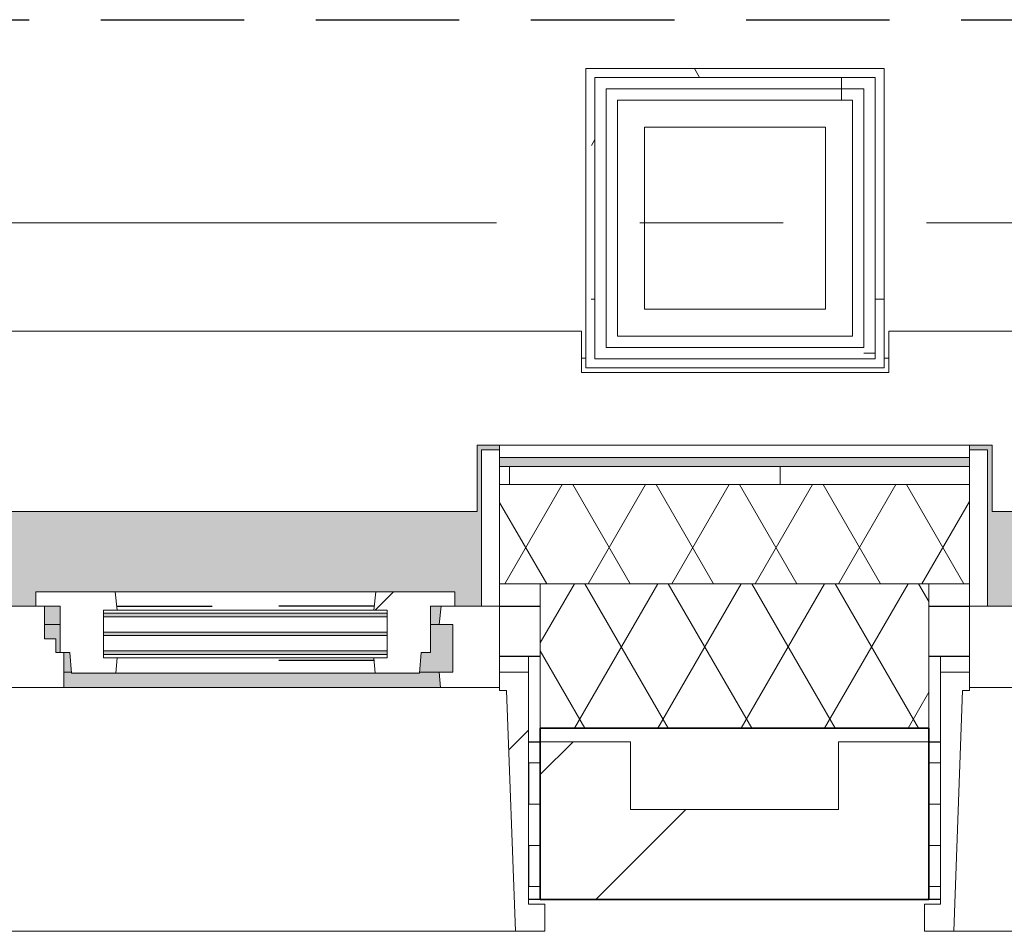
# Model space of a CAD drawing. Extents: x 3165 to 57695, y -7842 to 39081.
# Tile 81 of 248: x 49558 to 50648, y 2043 to 3053. Entities that reach past the tile are written whole.
import ezdxf

# ---------------------------------------------------------------- set-up
doc = ezdxf.new("R2010")
doc.units = 0
doc.header["$LTSCALE"] = 50
for name, pattern in [('HIDDEN2', [4.7625, 3.175, -1.5875]), ('Onderlegger 3e verdieping$0$gestippeld', [6.35, 3.175, -3.175]), ('Onderlegger 3e verdieping$0$stramien', [22.225, 12.7, -3.175, 3.175, -3.175])]:
    doc.linetypes.add(name, pattern=pattern)
doc.layers.get('0').update_dxf_attribs({"linetype": 'CONTINUOUS'})
for name, color, linetype, lineweight in [('Onderlegger 3e verdieping$0$A-FLOR-OTLN', 8, 'CONTINUOUS', 18), ('Onderlegger 3e verdieping$0$A-GLAZ', 8, 'CONTINUOUS', 25), ('Onderlegger 3e verdieping$0$A-GLAZ-GLAS', 8, 'CONTINUOUS', 25), ('Onderlegger 3e verdieping$0$A-WALL', 8, 'CONTINUOUS', 25), ('Onderlegger 3e verdieping$0$A-WALL-PATT', 8, 'CONTINUOUS', 50), ('Onderlegger 3e verdieping$0$I-WALL', 8, 'CONTINUOUS', 25), ('Onderlegger 3e verdieping$0$S-GRID', 8, 'CONTINUOUS', 18)]:
    doc.layers.add(name, color=color, linetype=linetype, lineweight=lineweight)
pattern_1 = [(0, (36681.597, -4943.396), (0, 45.688), []), (90, (36681.6, -4943.4), (-105, 45.688), [45.688, -45.688])]
pattern_2 = [(45, (-49432.9, -2253.2), (-212.132, 212.132), [])]
pattern_3 = [(45, (-51266.24, -2253.2), (-212.132, 212.132), [])]
pattern_4 = [(0, (0, 0), (406.4, 101.6), [33.528, -271.272, 33.528, -271.272, -1625.6]), (0, (0, 0), (406.4, 101.6), [-609.6, 33.528, -576.072, 33.528, -271.272, -711.2]), (0, (0, 0), (406.4, 101.6), [-1524, 33.528, -169.672, 33.528, -474.472]), (120, (152.4, 50.8), (-291.18818, 301.15272), [33.528, -271.272, 33.528, -271.272, -1625.6]), (120, (152.4, 50.8), (-291.18818, 301.15272), [-609.6, 33.528, -576.072, 33.528, -271.272, -711.2]), (120, (152.4, 50.8), (-291.18818, 301.15272), [-1524, 33.528, -169.672, 33.528, -474.472]), (240, (203.2, 254), (-115.21182, -402.75272), [33.528, -271.272, 33.528, -271.272, -1625.6]), (240, (203.2, 254), (-115.21182, -402.75272), [-609.6, 33.528, -576.072, 33.528, -271.272, -711.2]), (240, (203.2, 254), (-115.21182, -402.75272), [-1524, 33.528, -169.672, 33.528, -474.472])]
pattern_5 = [(270, (50117.6, 2999), (500, -7e-12), []), (270, (50067.6, 2999), (500, -7e-12), []), (270, (50017.6, 2999), (500, -7e-12), []), (270, (49967.6, 2999), (500, -7e-12), [])]

# ---------------------------------------------------------------- blocks, each defined once
blk = doc.blocks.new('Onderlegger 3e verdieping$0$31_KA_Houten kozijn metselwerkgevel met draaiend deel verdieping - 31_KA_Houten kozijn metselwerkgevel met draaiend deel verdieping-V237-Plotview 3e Verdieping - schaal 1 op 100')
at = {"layer": 'Onderlegger 3e verdieping$0$A-GLAZ'}
blk.add_hatch(color=256, dxfattribs=at).paths.add_polyline_path([(143, 150), (143, 166), (607, 166), (607, 150), (636.5, 150), (636.5, 323.5), (656.5, 323.5), (656.5, 328.5), (631.5, 328.5), (631.5, 255), (-631.5, 255), (-631.5, 328.5), (-656.5, 328.5), (-656.5, 323.5), (-636.5, 323.5), (-636.5, 150), (107, 150)], flags=0)
at = {"layer": 'Onderlegger 3e verdieping$0$A-GLAZ', "lineweight": 18}
h = blk.add_hatch(dxfattribs=at)
h.set_pattern_fill('FP_410', color=256, style=0, pattern_type=2)
h.set_pattern_definition(pattern_2)
h.paths.add_polyline_path([(636.5, 150), (656.5, 150), (656.5, 323.5), (636.5, 323.5), (636.5, 249.3)], flags=0)
h.paths.add_polyline_path([(-656.5, 150), (-636.5, 150), (-636.5, 323.5), (-656.5, 323.5), (-656.5, 249.3)], flags=0)
at = {"layer": 'Onderlegger 3e verdieping$0$A-GLAZ'}
h = blk.add_hatch(color=256, dxfattribs=at)
h.paths.add_polyline_path([(170, 129.8), (170, 150), (152.5, 150), (152.5, 129.8)], flags=0)
h.paths.add_polyline_path([(-556.2, 129.8), (92, 129.8), (94.3, 150), (-591.8, 150), (-589.5, 129.8)], flags=0)
h.paths.add_polyline_path([(589.5, 129.8), (591.8, 150), (580, 150), (580, 129.8)], flags=0)
h = blk.add_hatch(color=256, dxfattribs=at)
h.paths.add_polyline_path([(62.6, 77), (107, 77), (107, 80.3), (-604.5, 80.3), (-604.5, 77), (-556.2, 77)], flags=0)
h.paths.add_polyline_path([(180.5, 77), (182.1, 77), (180.5, 99), (174, 99), (174, 77)], flags=0)
h.paths.add_polyline_path([(569.5, 77), (604.5, 77), (604.5, 129.8), (580, 129.8), (580, 99), (569.5, 99), (567.9, 77)], flags=0)
h.paths.add_polyline_path([(-604.5, 84.3), (107, 84.3), (107, 101.3), (-604.5, 101.3)], flags=0)
h.paths.add_polyline_path([(165, 99), (170, 99), (170, 129.8), (152.5, 129.8), (152.5, 114), (165, 114), (165, 101.3)], flags=0)
h.paths.add_polyline_path([(-591.1, 105.3), (107, 105.3), (107, 122.3), (-604.5, 122.3), (-604.5, 105.3), (-591.8, 105.3)], flags=0)
h.paths.add_polyline_path([(-589.1, 126.3), (107, 126.3), (107, 129.8), (-604.5, 129.8), (-604.5, 126.3), (-589.5, 126.3)], flags=0)
at = {"layer": 'Onderlegger 3e verdieping$0$A-GLAZ', "lineweight": 18}
h = blk.add_hatch(dxfattribs=at)
h.set_pattern_fill('FP_410', color=256, style=0, pattern_type=2)
h.set_pattern_definition(pattern_2)
h.paths.add_polyline_path([(-706.5, -210.1), (-673.9, -210.1), (-664.2, 56.9), (-656.5, 56.9), (-656.5, 76.9), (-688.5, 76.9), (-688.5, -180.1), (-706.5, -180.1), (-706.5, -183.8)], flags=0)
at = {"layer": 'Onderlegger 3e verdieping$0$A-GLAZ'}
h = blk.add_hatch(color=256, dxfattribs=at)
h.paths.add_polyline_path([(589.5, 60), (591.1, 60), (589.5, 77), (174, 77), (174, 60), (569.5, 60)], flags=0)
h.paths.add_polyline_path([(-591.1, 60), (93.6, 60), (92, 77), (-589.5, 77)], flags=0)
at = {"layer": 'Onderlegger 3e verdieping$0$A-GLAZ', "lineweight": 18}
h = blk.add_hatch(dxfattribs=at)
h.set_pattern_fill('FP_410', color=256, style=0, pattern_type=2)
h.set_pattern_definition(pattern_2)
h.paths.add_polyline_path([(681.5, -210.1), (706.5, -210.1), (706.5, -180.1), (688.5, -180.1), (688.5, 76.9), (656.5, 76.9), (656.5, 56.9), (664.2, 56.9), (673.9, -210.1)], flags=0)
for p, q in [((-656.5, 323.5), (-656.5, 328.5)), ((656.5, 328.5), (656.5, 323.5)), ((-636.5, 323.5), (-656.5, 323.5)), ((-656.5, 323.5), (-656.5, 150)), ((-636.5, 150), (-636.5, 323.5)), ((636.5, 323.5), (636.5, 150)), ((656.5, 323.5), (636.5, 323.5)), ((656.5, 150), (656.5, 323.5)), ((-656.5, 150), (-636.5, 150)), ((-591.8, 150), (-656.5, 150)), ((-656.5, 150), (-656.5, 60)), ((94.3, 150), (-591.8, 150)), ((-589.5, 129.8), (-591.8, 150)), ((94.3, 150), (92, 129.8)), ((143, 150), (94.3, 150)), ((152.5, 114), (152.5, 150)), ((591.8, 150), (589.5, 129.8)), ((656.5, 150), (607, 150)), ((636.5, 150), (656.5, 150)), ((656.5, 60), (656.5, 150)), ((-604.5, 126.3), (-604.5, 129.8)), ((-604.5, 129.8), (-589.5, 129.8)), ((-604.5, 105.3), (-604.5, 122.3)), ((-589.5, 129.8), (92, 129.8)), ((92, 129.8), (107, 129.8)), ((107, 129.8), (107, 126.3)), ((107, 122.3), (107, 105.3)), ((152.5, 129.8), (170, 129.8)), ((580, 129.8), (589.5, 129.8)), ((589.5, 129.8), (604.5, 129.8)), ((604.5, 129.8), (604.5, 77)), ((165, 114), (152.5, 114)), ((165, 99), (165, 114)), ((-604.5, 84.3), (-604.5, 101.3)), ((107, 101.3), (107, 84.3)), ((170, 99), (165, 99)), ((174, 60), (174, 99)), ((-688.5, 94.9), (-688.5, 76.9)), ((688.5, 76.9), (688.5, 94.9)), ((-656.5, 76.9), (-688.5, 76.9)), ((-688.5, 76.9), (-688.5, -180.1)), ((-656.5, 56.9), (-656.5, 76.9)), ((-604.5, 77), (-604.5, 80.3)), ((-589.5, 77), (-604.5, 77)), ((-591.1, 60), (-589.5, 77)), ((92, 77), (-589.5, 77)), ((107, 77), (92, 77)), ((92, 77), (93.6, 60)), ((107, 80.3), (107, 77)), ((182.1, 77), (174, 77)), ((589.5, 77), (567.9, 77)), ((604.5, 77), (589.5, 77)), ((589.5, 77), (591.1, 60)), ((656.5, 76.9), (688.5, 76.9)), ((656.5, 56.9), (656.5, 76.9)), ((688.5, 76.9), (688.5, -180.1)), ((-673.9, -210.1), (-664.2, 56.9)), ((-664.2, 56.9), (-656.5, 56.9)), ((-656.5, 60), (-591.1, 60)), ((-591.1, 60), (93.6, 60)), ((93.6, 60), (174, 60)), ((174, 60), (591.1, 60)), ((591.1, 60), (656.5, 60)), ((664.2, 56.9), (656.5, 56.9)), ((673.9, -210.1), (664.2, 56.9)), ((-688.5, -180.1), (-706.5, -180.1)), ((-706.5, -180.1), (-706.5, -210.1)), ((688.5, -180.1), (706.5, -180.1)), ((706.5, -180.1), (706.5, -210.1)), ((-706.5, -210.1), (-673.9, -210.1)), ((673.9, -210.1), (-673.9, -210.1)), ((706.5, -210.1), (673.9, -210.1))]:
    blk.add_line(p, q, dxfattribs=at)
blk = doc.blocks.new('Onderlegger 3e verdieping$0$31_KA_Houten kozijn draaiend deel metselwerkgevel - Type-V238-Plotview 3e Verdieping - schaal 1 op 100')
at = {"layer": 'Onderlegger 3e verdieping$0$A-GLAZ-GLAS', "lineweight": 18}
h = blk.add_hatch(dxfattribs=at)
h.set_pattern_fill('FP_411', color=256, style=0, pattern_type=2)
h.set_pattern_definition([(45, (-49602.9, -2403.2), (-707.107, 707.107), []), (135, (-49602.9, -2403.2), (-707.107, -707.107), [])])
h.paths.add_polyline_path([(397.8, -74), (399.5, -51), (410, -51), (410, 0), (437, 0), (437, 16), (349.3, 16), (347, -4.2), (362, -4.2), (362, -57), (347, -57), (348.6, -74)], flags=0)
h.paths.add_polyline_path([(61.4, -74), (63, -57), (48, -57), (48, -4.2), (63, -4.2), (60.7, 16), (-27, 16), (-27, 0), (0, 0), (0, -51), (10.5, -51), (12.2, -74)], flags=0)
at = {"layer": 'Onderlegger 3e verdieping$0$A-GLAZ', "lineweight": 18}
for p, q in [((60.7, 16), (-27, 16)), ((-27, 16), (-27, 0)), ((63, -4.2), (60.7, 16)), ((349.3, 16), (60.7, 16)), ((349.3, 16), (347, -4.2)), ((437, 16), (349.3, 16)), ((437, 0), (437, 16)), ((410, 0), (437, 0)), ((-27, 0), (0, 0)), ((0, 0), (0, -51)), ((48, -7.5), (48, -4.2)), ((48, -4.2), (63, -4.2)), ((63, -4.2), (347, -4.2)), ((347, -4.2), (362, -4.2)), ((362, -4.2), (362, -7.5)), ((410, -51), (410, 0)), ((48, -28.5), (48, -11.5)), ((362, -11.5), (362, -28.5)), ((48, -49.5), (48, -32.5)), ((362, -32.5), (362, -49.5)), ((0, -51), (10.5, -51)), ((10.5, -51), (12.2, -74)), ((48, -57), (48, -53.5)), ((362, -53.5), (362, -57)), ((397.8, -74), (399.5, -51)), ((399.5, -51), (410, -51)), ((63, -57), (48, -57)), ((61.4, -74), (63, -57)), ((347, -57), (63, -57)), ((362, -57), (347, -57)), ((347, -57), (348.6, -74)), ((12.2, -74), (61.4, -74)), ((61.4, -74), (348.6, -74)), ((348.6, -74), (397.8, -74))]:
    blk.add_line(p, q, dxfattribs=at)
at = {"layer": 'Onderlegger 3e verdieping$0$A-GLAZ', "linetype": 'Onderlegger 3e verdieping$0$gestippeld'}
blk.add_line((347.3, -60), (241.8, -60), dxfattribs=at)
at = {"layer": 'Onderlegger 3e verdieping$0$A-GLAZ-GLAS'}
for p, q in [((62.5, 0), (168.2, 0)), ((347.5, 0), (241.8, 0))]:
    blk.add_line(p, q, dxfattribs=at)
blk = doc.blocks.new('Onderlegger 3e verdieping$0$31_KA_Houten kozijn metselwerkgevel triple glas - Type-9950170-Plotview 3e Verdieping - schaal 1 op 100')
at = {"layer": 'Onderlegger 3e verdieping$0$A-GLAZ'}
for points in [[(277.4, 0), (0, 0), (0, -4), (314, -4), (314, 0)], [(277.4, -21), (0, -21), (0, -25), (314, -25), (314, -21)], [(314, -42), (0, -42), (0, -46), (314, -46)]]:
    blk.add_hatch(color=256, dxfattribs=at).paths.add_polyline_path(points, flags=0)
at = {"layer": 'Onderlegger 3e verdieping$0$A-GLAZ', "lineweight": 18}
for p, q in [((314, 0), (0, 0)), ((0, 0), (0, -4)), ((314, -4), (314, 0)), ((0, -4), (314, -4)), ((314, -21), (0, -21)), ((0, -21), (0, -25)), ((314, -25), (314, -21)), ((0, -25), (314, -25)), ((314, -42), (0, -42)), ((0, -42), (0, -46)), ((314, -46), (314, -42)), ((0, -46), (314, -46))]:
    blk.add_line(p, q, dxfattribs=at)
blk = doc.blocks.new('Onderlegger 3e verdieping$0$31_KA_Houten kozijn metselwerkgevel met draaiend deel verdieping - 31_KA_Houten kozijn metselwerkgevel met draaiend deel verdieping-V240-Plotview 3e Verdieping - schaal 1 op 100')
at = {"layer": 'Onderlegger 3e verdieping$0$A-GLAZ'}
blk.add_hatch(color=256, dxfattribs=at).paths.add_polyline_path([(143, 150), (143, 166), (607, 166), (607, 150), (636.5, 150), (636.5, 323.5), (656.5, 323.5), (656.5, 328.5), (631.5, 328.5), (631.5, 255), (-631.5, 255), (-631.5, 328.5), (-656.5, 328.5), (-656.5, 323.5), (-636.5, 323.5), (-636.5, 150), (107, 150)], flags=0)
h = blk.add_hatch(color=256, dxfattribs=at)
h.paths.add_polyline_path([(170, 129.8), (170, 150), (152.5, 150), (152.5, 129.8)], flags=0)
h.paths.add_polyline_path([(-533, 129.8), (92, 129.8), (94.3, 150), (-591.8, 150), (-589.5, 129.8)], flags=0)
h.paths.add_polyline_path([(589.5, 129.8), (591.8, 150), (580, 150), (580, 129.8)], flags=0)
h = blk.add_hatch(color=256, dxfattribs=at)
h.paths.add_polyline_path([(85.9, 77), (107, 77), (107, 80.3), (-604.5, 80.3), (-604.5, 77), (-533, 77)], flags=0)
h.paths.add_polyline_path([(180.5, 77), (182.1, 77), (180.5, 99), (174, 99), (174, 77)], flags=0)
h.paths.add_polyline_path([(569.5, 77), (604.5, 77), (604.5, 129.8), (580, 129.8), (580, 99), (569.5, 99), (567.9, 77)], flags=0)
h.paths.add_polyline_path([(-604.5, 84.3), (107, 84.3), (107, 101.3), (-604.5, 101.3)], flags=0)
h.paths.add_polyline_path([(165, 99), (170, 99), (170, 129.8), (152.5, 129.8), (152.5, 114), (165, 114), (165, 101.3)], flags=0)
h.paths.add_polyline_path([(-591.1, 105.3), (107, 105.3), (107, 122.3), (-604.5, 122.3), (-604.5, 105.3), (-591.8, 105.3)], flags=0)
h.paths.add_polyline_path([(-589.1, 126.3), (107, 126.3), (107, 129.8), (-604.5, 129.8), (-604.5, 126.3), (-589.5, 126.3)], flags=0)
at = {"layer": 'Onderlegger 3e verdieping$0$A-GLAZ', "lineweight": 18}
h = blk.add_hatch(dxfattribs=at)
h.set_pattern_fill('FP_413', color=256, style=0, pattern_type=2)
h.set_pattern_definition(pattern_3)
h.paths.add_polyline_path([(-706.5, -210.1), (-673.9, -210.1), (-664.2, 56.9), (-656.5, 56.9), (-656.5, 76.9), (-688.5, 76.9), (-688.5, -180.1), (-706.5, -180.1), (-706.5, -183.8)], flags=0)
at = {"layer": 'Onderlegger 3e verdieping$0$A-GLAZ'}
h = blk.add_hatch(color=256, dxfattribs=at)
h.paths.add_polyline_path([(589.5, 60), (591.1, 60), (589.5, 77), (174, 77), (174, 60), (569.5, 60)], flags=0)
h.paths.add_polyline_path([(-591.1, 60), (93.6, 60), (92, 77), (-589.5, 77)], flags=0)
at = {"layer": 'Onderlegger 3e verdieping$0$A-GLAZ', "lineweight": 18}
h = blk.add_hatch(dxfattribs=at)
h.set_pattern_fill('FP_413', color=256, style=0, pattern_type=2)
h.set_pattern_definition(pattern_3)
h.paths.add_polyline_path([(704.7, -210.1), (706.5, -210.1), (706.5, -180.1), (688.5, -180.1), (688.5, 76.9), (656.5, 76.9), (656.5, 56.9), (664.2, 56.9), (673.9, -210.1)], flags=0)
for p, q in [((-656.5, 323.5), (-656.5, 328.5)), ((656.5, 328.5), (656.5, 323.5)), ((-636.5, 323.5), (-656.5, 323.5)), ((-656.5, 323.5), (-656.5, 150)), ((-636.5, 150), (-636.5, 323.5)), ((636.5, 323.5), (636.5, 150)), ((656.5, 323.5), (636.5, 323.5)), ((656.5, 150), (656.5, 323.5)), ((-656.5, 150), (-636.5, 150)), ((-591.8, 150), (-656.5, 150)), ((-656.5, 150), (-656.5, 60)), ((94.3, 150), (-591.8, 150)), ((-589.5, 129.8), (-591.8, 150)), ((94.3, 150), (92, 129.8)), ((143, 150), (94.3, 150)), ((152.5, 114), (152.5, 150)), ((591.8, 150), (589.5, 129.8)), ((656.5, 150), (607, 150)), ((636.5, 150), (656.5, 150)), ((656.5, 60), (656.5, 150)), ((-604.5, 126.3), (-604.5, 129.8)), ((-604.5, 129.8), (-589.5, 129.8)), ((-604.5, 105.3), (-604.5, 122.3)), ((-589.5, 129.8), (92, 129.8)), ((92, 129.8), (107, 129.8)), ((107, 129.8), (107, 126.3)), ((107, 122.3), (107, 105.3)), ((152.5, 129.8), (170, 129.8)), ((580, 129.8), (589.5, 129.8)), ((589.5, 129.8), (604.5, 129.8)), ((604.5, 129.8), (604.5, 77)), ((165, 114), (152.5, 114)), ((165, 99), (165, 114)), ((-604.5, 84.3), (-604.5, 101.3)), ((107, 101.3), (107, 84.3)), ((170, 99), (165, 99)), ((174, 60), (174, 99)), ((-688.5, 94.9), (-688.5, 76.9)), ((688.5, 76.9), (688.5, 94.9)), ((-656.5, 76.9), (-688.5, 76.9)), ((-688.5, 76.9), (-688.5, -180.1)), ((-656.5, 56.9), (-656.5, 76.9)), ((-604.5, 77), (-604.5, 80.3)), ((-589.5, 77), (-604.5, 77)), ((-591.1, 60), (-589.5, 77)), ((92, 77), (-589.5, 77)), ((107, 77), (92, 77)), ((92, 77), (93.6, 60)), ((107, 80.3), (107, 77)), ((182.1, 77), (174, 77)), ((589.5, 77), (567.9, 77)), ((604.5, 77), (589.5, 77)), ((589.5, 77), (591.1, 60)), ((656.5, 76.9), (688.5, 76.9)), ((656.5, 56.9), (656.5, 76.9)), ((688.5, 76.9), (688.5, -180.1)), ((-673.9, -210.1), (-664.2, 56.9)), ((-664.2, 56.9), (-656.5, 56.9)), ((-656.5, 60), (-591.1, 60)), ((-591.1, 60), (93.6, 60)), ((93.6, 60), (174, 60)), ((174, 60), (591.1, 60)), ((591.1, 60), (656.5, 60)), ((664.2, 56.9), (656.5, 56.9)), ((673.9, -210.1), (664.2, 56.9)), ((-688.5, -180.1), (-706.5, -180.1)), ((-706.5, -180.1), (-706.5, -210.1)), ((688.5, -180.1), (706.5, -180.1)), ((706.5, -180.1), (706.5, -210.1)), ((-706.5, -210.1), (-673.9, -210.1)), ((673.9, -210.1), (-673.9, -210.1)), ((706.5, -210.1), (673.9, -210.1))]:
    blk.add_line(p, q, dxfattribs=at)
blk = doc.blocks.new('Onderlegger 3e verdieping$0$vensterbank tweede verdieping2 - vensterbank tweede verdieping-12045771-Plotview 3e Verdieping - schaal 1 op 100')
at = {"layer": 'Onderlegger 3e verdieping$0$A-GLAZ', "lineweight": 18}
for p, q in [((50179.9, 2708.2), (48686.9, 2708.2)), ((50179.9, 2662.4), (50179.9, 2708.2)), ((52013.2, 2708.2), (50520.2, 2708.2)), ((50520.2, 2708.2), (50520.2, 2662.4)), ((50520.2, 2662.4), (50179.9, 2662.4)), ((50064.4, 2508.2), (50064.4, 2581.7)), ((50064.4, 2581.7), (50634.8, 2581.7)), ((50634.8, 2581.7), (50634.8, 2508.2)), ((48801.4, 2508.2), (50064.4, 2508.2)), ((50634.8, 2508.2), (51897.8, 2508.2))]:
    blk.add_line(p, q, dxfattribs=at)
blk = doc.blocks.new('Onderlegger 3e verdieping')
at = {"layer": 'Onderlegger 3e verdieping$0$A-WALL-PATT', "lineweight": 18}
h = blk.add_hatch(dxfattribs=at)
h.set_pattern_fill('FP_11', color=256, style=0, pattern_type=2)
h.set_pattern_definition(pattern_4)
h.paths.add_polyline_path([(50184.9, 2989), (50505.2, 2989), (50505.2, 2999), (50184.9, 2999)], flags=0)
h = blk.add_hatch(dxfattribs=at)
h.set_pattern_fill('FP_11', color=256, style=0, pattern_type=2)
h.set_pattern_definition(pattern_4)
h.paths.add_polyline_path([(50515.2, 2667.4), (50515.2, 2999), (50505.2, 2999), (50505.2, 2667.4)], flags=0)
h = blk.add_hatch(dxfattribs=at)
h.set_pattern_fill('FP_11', color=256, style=0, pattern_type=2)
h.set_pattern_definition(pattern_4)
h.paths.add_polyline_path([(50184.9, 2677.4), (50194.9, 2677.4), (50194.9, 2989), (50184.9, 2989), (50184.9, 2689.9)], flags=0)
h = blk.add_hatch(dxfattribs=at)
h.set_pattern_fill('FP_444', color=256, angle=90, style=0, pattern_type=2)
h.set_pattern_definition(pattern_5)
h.paths.add_polyline_path([(50194.9, 2976.5), (50492.7, 2976.5), (50492.7, 2989), (50194.9, 2989)], flags=0)
h = blk.add_hatch(dxfattribs=at)
h.set_pattern_fill('FP_443', color=256, angle=-270, style=0, pattern_type=2)
h.set_pattern_definition([(180, (50515.25, 3033.2), (-1e-12, -500), []), (180, (50515.25, 3083.2), (-1e-12, -500), []), (180, (50515.25, 3133.2), (-1e-12, -500), []), (180, (50515.25, 3183.2), (-1e-12, -500), [])])
h.paths.add_polyline_path([(50505.2, 2677.4), (50505.2, 2989), (50492.7, 2989), (50492.7, 2677.4)], flags=0)
h = blk.add_hatch(dxfattribs=at)
h.set_pattern_fill('FP_444', color=256, angle=90, style=0, pattern_type=2)
h.set_pattern_definition(pattern_5)
h.paths.add_polyline_path([(50480.2, 2964), (50480.2, 2976.5), (50207.4, 2976.5), (50207.4, 2964), (50450.2, 2964)], flags=0)
h = blk.add_hatch(dxfattribs=at)
h.set_pattern_fill('FP_11', color=256, style=0, pattern_type=2)
h.set_pattern_definition(pattern_4)
h.paths.add_polyline_path([(54137, 2558.2), (54296.6, 2558.2), (54296.6, 2568.2), (53756.1, 2568.2), (53756.1, 2558.2), (53827.5, 2558.2)], flags=0)
h.paths.add_polyline_path([(51922.7, 2558.2), (52443.1, 2558.2), (52443.1, 2568.2), (51922.7, 2568.2)], flags=0)
h.paths.add_polyline_path([(50423.8, 2558.2), (50609.7, 2558.2), (50609.7, 2568.2), (50089.4, 2568.2), (50089.4, 2558.2), (50114.4, 2558.2)], flags=0)
h.paths.add_polyline_path([(48256.1, 2558.2), (48776.4, 2558.2), (48776.4, 2568.2), (48256.1, 2568.2)], flags=0)
h.paths.add_polyline_path([(46710.7, 2558.2), (46943.1, 2558.2), (46943.1, 2568.2), (46422.8, 2568.2), (46422.8, 2558.2)], flags=0)
h.paths.add_polyline_path([(44854.1, 2558.2), (45109.8, 2558.2), (45109.8, 2568.2), (44589.4, 2568.2), (44589.4, 2558.2)], flags=0)
h.paths.add_polyline_path([(43276.4, 2558.2), (43276.4, 2568.2), (42756.1, 2568.2), (42756.1, 2558.2), (42997.6, 2558.2)], flags=0)
h.paths.add_polyline_path([(41443.1, 2558.2), (41443.1, 2568.2), (40922.8, 2568.2), (40922.8, 2558.2), (41141, 2558.2)], flags=0)
h.paths.add_polyline_path([(39089.4, 2558.2), (39609.8, 2558.2), (39609.8, 2568.2), (39089.4, 2568.2)], flags=0)
h.paths.add_polyline_path([(37256.6, 2558.2), (37776.4, 2558.2), (37776.4, 2568.2), (37256.6, 2568.2)], flags=0)
h = blk.add_hatch(dxfattribs=at)
h.set_pattern_fill('FP_423', color=256, style=0, pattern_type=2)
h.set_pattern_definition([(90, (0, 0), (-300, 2e-14), [])])
h.paths.add_polyline_path([(54137, 2538.2), (54306.6, 2538.2), (54306.6, 2558.2), (53756.1, 2558.2), (53756.1, 2538.2), (53827.5, 2538.2)], flags=0)
h.paths.add_polyline_path([(52280.4, 2538.2), (52443.1, 2538.2), (52443.1, 2558.2), (51922.7, 2558.2), (51922.7, 2538.2), (51971, 2538.2)], flags=0)
h.paths.add_polyline_path([(50089.4, 2538.2), (50609.7, 2538.2), (50609.7, 2558.2), (50089.4, 2558.2)], flags=0)
h.paths.add_polyline_path([(48567.3, 2538.2), (48776.4, 2538.2), (48776.4, 2558.2), (48256.1, 2558.2), (48256.1, 2538.2), (48257.8, 2538.2)], flags=0)
h.paths.add_polyline_path([(46943.1, 2538.2), (46943.1, 2558.2), (46422.8, 2558.2), (46422.8, 2538.2), (46710.7, 2538.2)], flags=0)
h.paths.add_polyline_path([(44589.4, 2538.2), (45109.8, 2538.2), (45109.8, 2558.2), (44589.4, 2558.2)], flags=0)
h.paths.add_polyline_path([(42997.6, 2538.2), (43276.4, 2538.2), (43276.4, 2558.2), (42756.1, 2558.2), (42756.1, 2538.2)], flags=0)
h.paths.add_polyline_path([(41443.1, 2538.2), (41443.1, 2558.2), (40922.8, 2558.2), (40922.8, 2538.2), (41141, 2538.2)], flags=0)
h.paths.add_polyline_path([(39089.4, 2538.2), (39609.8, 2538.2), (39609.8, 2558.2), (39089.4, 2558.2)], flags=0)
h.paths.add_polyline_path([(37256.6, 2538.2), (37776.4, 2538.2), (37776.4, 2558.2), (37256.6, 2558.2)], flags=0)
h = blk.add_hatch(dxfattribs=at)
h.set_pattern_fill('FP_427', color=256, angle=60, style=0, pattern_type=2)
h.set_pattern_definition([(60, (45776.6, 2468.2), (-46.182, 80.0104), []), (120, (45869, 2468.2), (-92.382, 0.0104), [])])
h.paths.add_polyline_path([(54326.6, 2428.2), (54326.6, 2538.2), (53756.1, 2538.2), (53756.1, 2428.2), (54306.6, 2428.2)], flags=0)
h.paths.add_polyline_path([(51922.7, 2428.2), (52443.1, 2428.2), (52443.1, 2538.2), (51922.7, 2538.2), (51922.7, 2502.5)], flags=0)
h.paths.add_polyline_path([(50423.8, 2428.2), (50609.7, 2428.2), (50609.7, 2538.2), (50089.4, 2538.2), (50089.4, 2428.2), (50114.4, 2428.2)], flags=0)
h.paths.add_polyline_path([(48256.1, 2428.2), (48776.4, 2428.2), (48776.4, 2538.2), (48256.1, 2538.2), (48256.1, 2502.5)], flags=0)
h.paths.add_polyline_path([(46943.1, 2428.2), (46943.1, 2538.2), (46422.8, 2538.2), (46422.8, 2428.2), (46710.7, 2428.2)], flags=0)
h.paths.add_polyline_path([(45008.8, 2428.2), (45109.8, 2428.2), (45109.8, 2538.2), (44589.4, 2538.2), (44589.4, 2428.2), (44854.1, 2428.2)], flags=0)
h.paths.add_polyline_path([(42997.6, 2428.2), (43276.4, 2428.2), (43276.4, 2538.2), (42756.1, 2538.2), (42756.1, 2428.2)], flags=0)
h.paths.add_polyline_path([(41443.1, 2428.2), (41443.1, 2538.2), (40922.8, 2538.2), (40922.8, 2428.2), (41141, 2428.2)], flags=0)
h.paths.add_polyline_path([(39609.8, 2428.2), (39609.8, 2538.2), (39089.4, 2538.2), (39089.4, 2428.2), (39593.8, 2428.2)], flags=0)
h.paths.add_polyline_path([(37256.6, 2428.2), (37776.4, 2428.2), (37776.4, 2538.2), (37256.6, 2538.2), (37256.6, 2502.5)], flags=0)
h = blk.add_hatch(dxfattribs=at)
h.set_pattern_fill('FP_8', color=256, angle=60, style=0, pattern_type=2)
h.set_pattern_definition([(60, (45559.1, 2118.2), (-46.182, 80.0104), []), (120, (45651.5, 2118.2), (-92.382, 0.0104), [])])
h.paths.add_polyline_path([(54436.6, 2268.2), (54436.6, 2428.2), (53801.1, 2428.2), (53801.1, 2268.2), (53827.5, 2268.2)], flags=0)
h.paths.add_polyline_path([(51971, 2268.2), (52398.1, 2268.2), (52398.1, 2428.2), (51967.7, 2428.2), (51967.7, 2268.2)], flags=0)
h.paths.add_polyline_path([(50134.4, 2268.2), (50564.7, 2268.2), (50564.7, 2428.2), (50134.4, 2428.2)], flags=0)
h.paths.add_polyline_path([(46898.1, 2268.2), (46898.1, 2428.2), (46467.8, 2428.2), (46467.8, 2268.2), (46710.7, 2268.2)], flags=0)
h.paths.add_polyline_path([(48731.4, 2268.2), (48731.4, 2428.2), (48301.1, 2428.2), (48301.1, 2268.2), (48567.3, 2268.2)], flags=0)
h.paths.add_polyline_path([(45008.8, 2268.2), (45064.8, 2268.2), (45064.8, 2428.2), (44634.4, 2428.2), (44634.4, 2268.2), (44854.1, 2268.2)], flags=0)
h.paths.add_polyline_path([(42997.6, 2268.2), (43231.4, 2268.2), (43231.4, 2428.2), (42801.1, 2428.2), (42801.1, 2268.2)], flags=0)
h.paths.add_polyline_path([(41141, 2268.2), (41398.1, 2268.2), (41398.1, 2428.2), (40967.8, 2428.2), (40967.8, 2268.2)], flags=0)
h.paths.add_polyline_path([(39134.4, 2268.2), (39564.8, 2268.2), (39564.8, 2428.2), (39134.4, 2428.2), (39134.4, 2286)], flags=0)
h.paths.add_polyline_path([(37731.4, 2268.2), (37731.4, 2428.2), (37116.6, 2428.2), (37116.6, 2268.2), (37118.4, 2268.2)], flags=0)
h.paths.add_polyline_path([(36786.6, 2268.2), (36786.6, 2428.2), (36681.6, 2428.2), (36681.6, 2268.2)], flags=0)
h = blk.add_hatch(dxfattribs=at)
h.set_pattern_fill('FP_1', color=256, angle=45, style=0, pattern_type=2)
h.set_pattern_definition([(45, (400, -4e-13), (-565.685, 565.685), []), (45, (600, -6e-13), (-565.685, 565.685), [])])
h.paths.add_polyline_path([(54596.6, 2078.2), (54686.6, 2078.2), (54686.6, 2178.2), (53901.1, 2178.2), (53901.1, 2253.2), (53801.1, 2253.2), (53801.1, 2078.2), (54436.6, 2078.2)], flags=0)
h.paths.add_polyline_path([(52398.1, 2078.2), (52398.1, 2253.2), (52298.1, 2253.2), (52298.1, 2178.2), (52067.7, 2178.2), (52067.7, 2253.2), (51967.7, 2253.2), (51967.7, 2078.2), (52280.4, 2078.2)], flags=0)
h.paths.add_polyline_path([(50423.8, 2078.2), (50564.7, 2078.2), (50564.7, 2253.2), (50464.7, 2253.2), (50464.7, 2178.2), (50234.4, 2178.2), (50234.4, 2253.2), (50134.4, 2253.2), (50134.4, 2078.2)], flags=0)
h.paths.add_polyline_path([(46467.8, 2078.2), (46898.1, 2078.2), (46898.1, 2253.2), (46798.1, 2253.2), (46798.1, 2178.2), (46567.8, 2178.2), (46567.8, 2253.2), (46467.8, 2253.2)], flags=0)
h.paths.add_polyline_path([(48731.4, 2078.2), (48731.4, 2253.2), (48631.4, 2253.2), (48631.4, 2178.2), (48401.1, 2178.2), (48401.1, 2253.2), (48301.1, 2253.2), (48301.1, 2078.2), (48567.3, 2078.2)], flags=0)
h.paths.add_polyline_path([(44854.1, 2078.2), (45064.8, 2078.2), (45064.8, 2253.2), (44964.8, 2253.2), (44964.8, 2178.2), (44734.4, 2178.2), (44734.4, 2253.2), (44634.4, 2253.2), (44634.4, 2078.2)], flags=0)
h.paths.add_polyline_path([(42997.6, 2078.2), (43231.4, 2078.2), (43231.4, 2253.2), (43131.4, 2253.2), (43131.4, 2178.2), (42901.1, 2178.2), (42901.1, 2253.2), (42801.1, 2253.2), (42801.1, 2078.2)], flags=0)
h.paths.add_polyline_path([(41398.1, 2078.2), (41398.1, 2253.2), (41298.1, 2253.2), (41298.1, 2178.2), (41067.8, 2178.2), (41067.8, 2253.2), (40967.8, 2253.2), (40967.8, 2078.2), (41141, 2078.2)], flags=0)
h.paths.add_polyline_path([(39284.4, 2078.2), (39564.8, 2078.2), (39564.8, 2253.2), (39464.8, 2253.2), (39464.8, 2178.2), (39234.4, 2178.2), (39234.4, 2253.2), (39134.4, 2253.2), (39134.4, 2078.2)], flags=0)
h.paths.add_polyline_path([(37731.4, 2078.2), (37731.4, 2253.2), (37631.4, 2253.2), (37631.4, 2178.2), (36681.6, 2178.2), (36681.6, 2078.2), (37118.4, 2078.2)], flags=0)
h = blk.add_hatch(dxfattribs=at)
h.set_pattern_fill('FP_9', color=256, style=0, pattern_type=2)
h.set_pattern_definition(pattern_1)
h.paths.add_polyline_path([(50134.4, 2078.2), (50134.4, 2253.2), (50121.4, 2253.2), (50121.4, 2078.2)], flags=0)
h.paths.add_polyline_path([(48731.4, 2078.2), (48744.4, 2078.2), (48744.4, 2253.2), (48731.4, 2253.2), (48731.4, 2178.2)], flags=0)
h = blk.add_hatch(dxfattribs=at)
h.set_pattern_fill('FP_10', color=256, style=0, pattern_type=2)
h.set_pattern_definition(pattern_1)
h.paths.add_polyline_path([(51967.7, 2078.2), (51967.7, 2253.2), (51954.7, 2253.2), (51954.7, 2078.2)], flags=0)
h.paths.add_polyline_path([(50564.7, 2078.2), (50577.7, 2078.2), (50577.7, 2253.2), (50564.7, 2253.2), (50564.7, 2178.2)], flags=0)
at = {"layer": 'Onderlegger 3e verdieping$0$A-FLOR-OTLN'}
for p, q in [((50179.9, 2678.2), (50184.9, 2678.2)), ((50515.2, 2678.2), (50520.2, 2678.2))]:
    blk.add_line(p, q, dxfattribs=at)
at = {"layer": 'Onderlegger 3e verdieping$0$A-WALL', "lineweight": 18}
for p, q in [((50134.4, 2428.2), (50134.4, 2268.2)), ((50564.7, 2268.2), (50564.7, 2428.2)), ((50234.4, 2253.2), (50134.4, 2253.2)), ((50234.4, 2253.2), (50234.4, 2178.2)), ((50564.7, 2253.2), (50464.7, 2253.2)), ((50464.7, 2178.2), (50464.7, 2253.2)), ((50234.4, 2178.2), (50464.7, 2178.2))]:
    blk.add_line(p, q, dxfattribs=at)
at = {"layer": 'Onderlegger 3e verdieping$0$A-WALL'}
for p, q in [((50089.4, 2403.2), (50134.4, 2403.2)), ((50564.7, 2403.2), (50609.7, 2403.2)), ((50089.4, 2348.1), (50134.4, 2348.1)), ((50564.7, 2348.1), (50609.7, 2348.1)), ((50121.4, 2253.2), (50134.4, 2253.2)), ((50564.7, 2253.2), (50577.7, 2253.2)), ((50134.4, 2078.2), (50121.4, 2078.2)), ((50577.7, 2078.2), (50564.7, 2078.2))]:
    blk.add_line(p, q, dxfattribs=at)
at = {"layer": 'Onderlegger 3e verdieping$0$A-WALL', "lineweight": 35}
for p, q in [((50134.4, 2268.2), (50134.4, 2078.2)), ((50134.4, 2268.2), (50564.7, 2268.2)), ((50564.7, 2078.2), (50564.7, 2268.2)), ((50134.4, 2078.2), (50564.7, 2078.2))]:
    blk.add_line(p, q, dxfattribs=at)
at = {"layer": 'Onderlegger 3e verdieping$0$I-WALL', "lineweight": 18}
for p, q in [((50515.2, 2999), (50184.9, 2999)), ((50184.9, 2999), (50184.9, 2667.4)), ((50515.2, 2667.4), (50515.2, 2999)), ((50505.2, 2989), (50194.9, 2989)), ((50194.9, 2989), (50194.9, 2677.4)), ((50505.2, 2989), (50505.2, 2677.4)), ((50492.7, 2976.5), (50207.4, 2976.5)), ((50207.4, 2976.5), (50207.4, 2689.9)), ((50492.7, 2976.5), (50492.7, 2689.9)), ((50480.2, 2964), (50219.9, 2964)), ((50219.9, 2964), (50219.9, 2702.4)), ((50480.2, 2964), (50480.2, 2702.4)), ((50249.9, 2934), (50450.2, 2934)), ((50249.9, 2732.4), (50249.9, 2934)), ((50450.2, 2934), (50450.2, 2732.4)), ((50450.2, 2732.4), (50249.9, 2732.4)), ((50480.2, 2702.4), (50219.9, 2702.4)), ((50492.7, 2689.9), (50207.4, 2689.9)), ((50505.2, 2677.4), (50194.9, 2677.4)), ((50184.9, 2667.4), (50515.2, 2667.4)), ((50609.7, 2568.2), (50089.4, 2568.2)), ((50089.4, 2558.2), (50609.7, 2558.2)), ((50089.4, 2538.2), (50609.7, 2538.2)), ((50089.4, 2428.2), (50609.7, 2428.2))]:
    blk.add_line(p, q, dxfattribs=at)
at = {"layer": 'Onderlegger 3e verdieping$0$S-GRID', "linetype": 'Onderlegger 3e verdieping$0$stramien'}
blk.add_line((35004.5, 2828.2), (56107.8, 2828.2), dxfattribs=at)
at = {"layer": 'Onderlegger 3e verdieping$0$A-GLAZ'}
for name, p in [('Onderlegger 3e verdieping$0$vensterbank tweede verdieping2 - vensterbank tweede verdieping-12045771-Plotview 3e Verdieping - schaal 1 op 100', (0, 0)), ('Onderlegger 3e verdieping$0$31_KA_Houten kozijn metselwerkgevel met draaiend deel verdieping - 31_KA_Houten kozijn metselwerkgevel met draaiend deel verdieping-V237-Plotview 3e Verdieping - schaal 1 op 100', (49432.9, 2253.2)), ('Onderlegger 3e verdieping$0$31_KA_Houten kozijn metselwerkgevel met draaiend deel verdieping - 31_KA_Houten kozijn metselwerkgevel met draaiend deel verdieping-V240-Plotview 3e Verdieping - schaal 1 op 100', (51266.2, 2253.2)), ('Onderlegger 3e verdieping$0$31_KA_Houten kozijn draaiend deel metselwerkgevel - Type-V238-Plotview 3e Verdieping - schaal 1 op 100', (49602.9, 2403.2)), ('Onderlegger 3e verdieping$0$31_KA_Houten kozijn metselwerkgevel triple glas - Type-9950170-Plotview 3e Verdieping - schaal 1 op 100', (49650.9, 2395.7))]:
    blk.add_blockref(name, p, dxfattribs=at)

msp = doc.modelspace()

# ---------------------------------------------------------------- linework, layer by layer
at = {"color": 8, "linetype": 'HIDDEN2'}
msp.add_line((37741.6, 3053.2), (53791.6, 3053.2), dxfattribs=at)

# ---------------------------------------------------------------- block references
msp.add_blockref('Onderlegger 3e verdieping', (0, 0))

doc.saveas('drawing.dxf')
